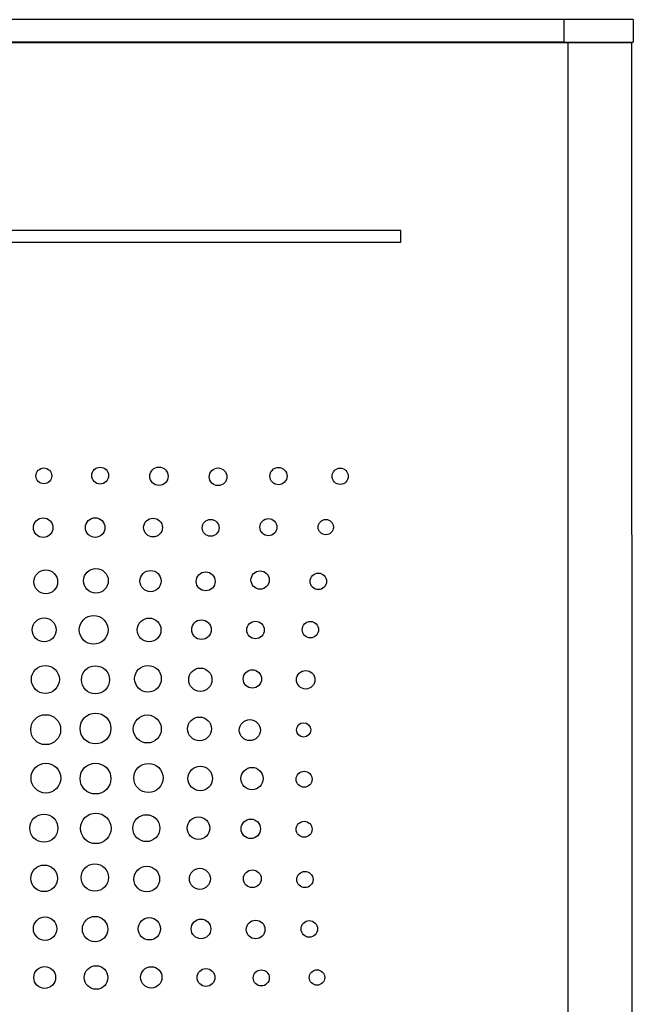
# Model space of a CAD drawing. Header units: inches. Extents: x 1.6 to 12.3, y 1.7 to 9.5.
# Tile 12 of 35: x 5 to 5.8, y 5.6 to 6.9. Entities that reach past the tile are written whole.
import ezdxf

# ---------------------------------------------------------------- set-up
doc = ezdxf.new("R2010")
doc.units = ezdxf.units.IN
doc.header["$MEASUREMENT"] = 0

msp = doc.modelspace()

# ---------------------------------------------------------------- linework, layer by layer
at = {"color": 7, "linetype": 'Continuous', "lineweight": 25}
for p, q in [((5.6982, 6.8687), (4.3767, 6.8687)), ((5.6982, 6.8687), (5.6982, 6.8387)), ((5.7907, 6.8687), (5.6982, 6.8687)), ((5.7907, 6.8687), (5.7907, 6.8387)), ((5.6982, 6.8387), (4.3777, 6.8387)), ((4.379, 6.8382), (5.7035, 6.8383)), ((5.6982, 6.8387), (5.7907, 6.8387)), ((5.7035, 6.8383), (5.7037, 4.9728)), ((5.7035, 6.8383), (5.7885, 6.8383)), ((5.7732, 6.8387), (5.7732, 6.8383)), ((5.7885, 6.8383), (5.7887, 4.9728)), ((5.4815, 6.5883), (4.4315, 6.5882)), ((5.4815, 6.5728), (5.4815, 6.5883)), ((4.4315, 6.5727), (5.4815, 6.5728))]:
    msp.add_line(p, q, dxfattribs=at)
at = {"color": 8, "linetype": 'Continuous', "lineweight": 25}
msp.add_line((5.7032, 6.8387), (5.7032, 6.8383), dxfattribs=at)
at = {"color": 7, "linetype": 'Continuous', "lineweight": 25}
for centre, radius in [((5.007, 6.2623), 0.0105), ((5.0819, 6.2627), 0.0112), ((5.1601, 6.2618), 0.0122), ((5.2387, 6.2611), 0.0117), ((5.319, 6.262), 0.0115), ((5.401, 6.2618), 0.0108), ((5.0062, 6.1935), 0.013), ((5.0753, 6.1936), 0.013), ((5.1522, 6.1936), 0.0125), ((5.2288, 6.1933), 0.0112), ((5.3056, 6.1941), 0.0114), ((5.3819, 6.1942), 0.0102), ((5.0763, 6.1229), 0.0164), ((5.0096, 6.1215), 0.0158), ((5.1489, 6.1225), 0.0141), ((5.2222, 6.1221), 0.0126), ((5.2946, 6.1239), 0.0122), ((5.372, 6.1221), 0.011), ((5.0075, 6.0576), 0.0159), ((5.0733, 6.0576), 0.0191), ((5.147, 6.0575), 0.0158), ((5.2166, 6.0579), 0.013), ((5.2884, 6.0575), 0.0117), ((5.3614, 6.0579), 0.0109), ((5.0091, 5.9917), 0.0186), ((5.0757, 5.9913), 0.0187), ((5.1455, 5.9927), 0.0177), ((5.2151, 5.9914), 0.0155), ((5.2843, 5.9924), 0.0122), ((5.3552, 5.9913), 0.0123), ((5.0095, 5.925), 0.0199), ((5.0757, 5.9265), 0.0205), ((5.1446, 5.9259), 0.0186), ((5.214, 5.926), 0.0158), ((5.2809, 5.9244), 0.014), ((5.3524, 5.9247), 0.00949), ((5.0098, 5.8606), 0.0198), ((5.0757, 5.86), 0.0205), ((5.1461, 5.8608), 0.0194), ((5.215, 5.8601), 0.0163), ((5.2838, 5.86), 0.0148), ((5.3531, 5.8591), 0.0106), ((5.0071, 5.7941), 0.0187), ((5.0761, 5.7938), 0.0203), ((5.1434, 5.7941), 0.0179), ((5.2128, 5.794), 0.015), ((5.2822, 5.7932), 0.0129), ((5.3531, 5.7926), 0.0106), ((5.0749, 5.7285), 0.0182), ((5.0075, 5.7274), 0.0177), ((5.1439, 5.7265), 0.0171), ((5.2145, 5.7267), 0.014), ((5.2842, 5.7268), 0.0118), ((5.3541, 5.7258), 0.0108), ((5.0087, 5.6605), 0.0156), ((5.0752, 5.6599), 0.0169), ((5.1473, 5.6604), 0.0149), ((5.216, 5.6602), 0.013), ((5.2886, 5.6594), 0.0124), ((5.36, 5.6602), 0.011), ((5.0082, 5.5956), 0.0145), ((5.0765, 5.5956), 0.0157), ((5.1499, 5.5957), 0.0142), ((5.2226, 5.5956), 0.0118), ((5.2961, 5.595), 0.0107), ((5.3702, 5.5956), 0.0102)]:
    msp.add_circle(centre, radius, dxfattribs=at)

doc.saveas('drawing.dxf')
